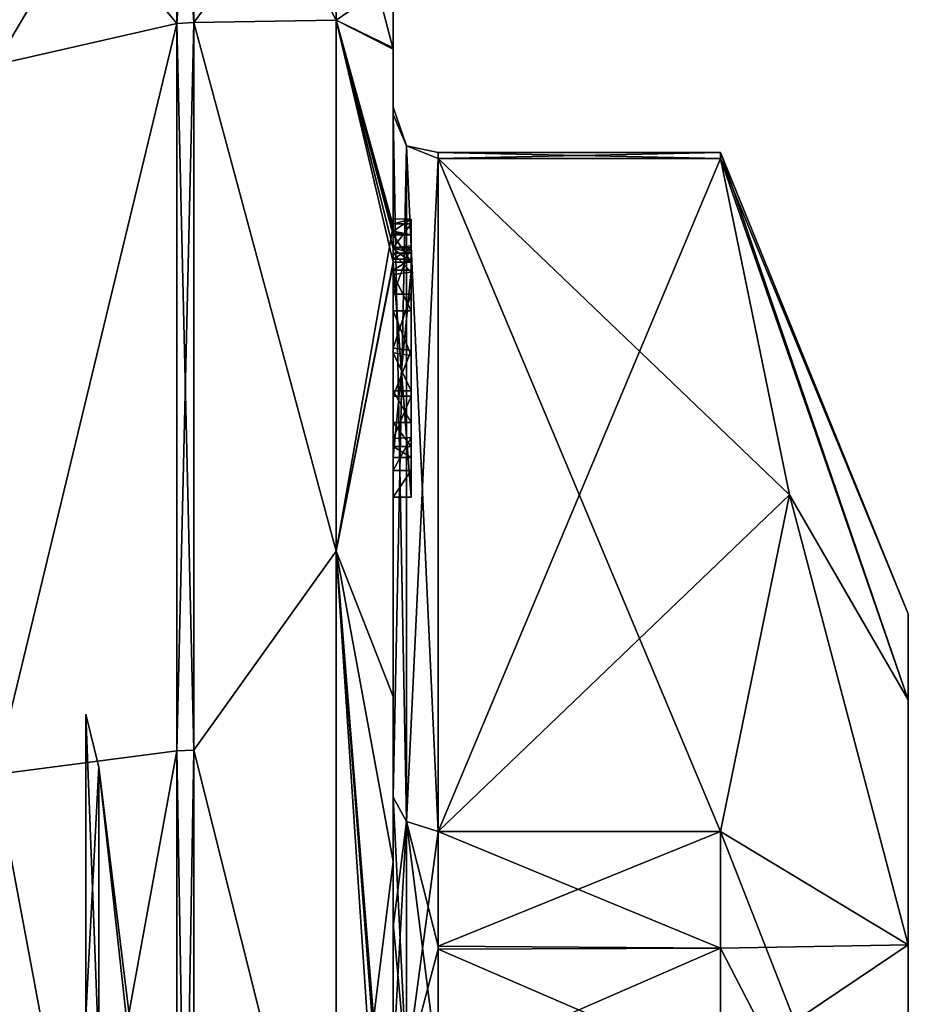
# Model space of a CAD drawing. Extents: x -23 to 470, y -1800 to 0.
# Tile 83 of 181: x 460 to 470, y -1764 to -1753. Entities that reach past the tile are written whole.
import ezdxf

# ---------------------------------------------------------------- set-up
doc = ezdxf.new("R2010")
doc.units = 0
doc.header["$LTSCALE"] = 41.718519
for name, color, linetype in [('1', 7, 'CONTINUOUS'), ('13', 7, 'CONTINUOUS'), ('14', 7, 'CONTINUOUS'), ('15', 7, 'CONTINUOUS'), ('16', 7, 'CONTINUOUS'), ('175', 7, 'CONTINUOUS'), ('176', 7, 'CONTINUOUS'), ('180', 7, 'CONTINUOUS'), ('181', 7, 'CONTINUOUS'), ('183', 7, 'CONTINUOUS'), ('185', 7, 'CONTINUOUS'), ('187', 7, 'CONTINUOUS'), ('19', 7, 'CONTINUOUS'), ('20', 7, 'CONTINUOUS'), ('22', 7, 'CONTINUOUS'), ('6', 7, 'CONTINUOUS'), ('7', 7, 'CONTINUOUS'), ('72', 7, 'CONTINUOUS'), ('73', 7, 'CONTINUOUS'), ('74', 7, 'CONTINUOUS'), ('75', 7, 'CONTINUOUS'), ('76', 7, 'CONTINUOUS'), ('77', 7, 'CONTINUOUS'), ('78', 7, 'CONTINUOUS'), ('79', 7, 'CONTINUOUS'), ('8', 7, 'CONTINUOUS'), ('81', 7, 'CONTINUOUS'), ('82', 7, 'CONTINUOUS'), ('86', 7, 'CONTINUOUS'), ('87', 7, 'CONTINUOUS'), ('88', 7, 'CONTINUOUS'), ('89', 7, 'CONTINUOUS'), ('90', 7, 'CONTINUOUS'), ('91', 7, 'CONTINUOUS'), ('92', 7, 'CONTINUOUS')]:
    doc.layers.add(name, color=color, linetype=linetype)

msp = doc.modelspace()

# ---------------------------------------------------------------- linework, layer by layer
at = {"layer": '1', "linetype": 'CONTINUOUS'}
for points in [[(470.1, -1759.5), (470.1, -1760.452, 4.783), (470.1, -1784.5), (470.1, -1759.5)], [(470.1, -1760.452, -4.783), (470.1, -1759.5), (470.1, -1783.548, -4.783), (470.1, -1760.452, -4.783)], [(470.1, -1783.548, -4.783), (470.1, -1759.5), (470.1, -1784.5), (470.1, -1783.548, -4.783)], [(470.1, -1760.452, 4.783), (470.1, -1763.161, 8.839), (470.1, -1783.548, 4.783), (470.1, -1760.452, 4.783)], [(470.1, -1784.5), (470.1, -1760.452, 4.783), (470.1, -1783.548, 4.783), (470.1, -1784.5)], [(470.1, -1763.161, -8.839), (470.1, -1760.452, -4.783), (470.1, -1780.839, -8.839), (470.1, -1763.161, -8.839)], [(470.1, -1780.839, -8.839), (470.1, -1760.452, -4.783), (470.1, -1783.548, -4.783), (470.1, -1780.839, -8.839)], [(470.1, -1763.161, 8.839), (470.1, -1767.217, 11.548), (470.1, -1780.839, 8.839), (470.1, -1763.161, 8.839)], [(470.1, -1783.548, 4.783), (470.1, -1763.161, 8.839), (470.1, -1780.839, 8.839), (470.1, -1783.548, 4.783)], [(470.1, -1767.217, -11.548), (470.1, -1763.161, -8.839), (470.1, -1776.783, -11.548), (470.1, -1767.217, -11.548)], [(470.1, -1776.783, -11.548), (470.1, -1763.161, -8.839), (470.1, -1780.839, -8.839), (470.1, -1776.783, -11.548)]]:
    msp.add_3dface(points, dxfattribs=at)
at = {"layer": '13', "linetype": 'CONTINUOUS'}
for points in [[(462.195, -1752.963, 10.991), (463.77, -1750.841), (462.195, -1750.017), (462.195, -1752.963, 10.991)], [(463.77, -1752.936, 9.181), (463.77, -1750.841), (462.195, -1752.963, 10.991), (463.77, -1752.936, 9.181)], [(463.77, -1752.936, 9.181), (464.4, -1752.5), (463.77, -1750.841), (463.77, -1752.936, 9.181)], [(464.4, -1753.242, 5.329), (464.4, -1752.5), (463.77, -1752.936, 9.181), (464.4, -1753.242, 5.329)], [(463.77, -1758.807, 16.543), (463.77, -1752.936, 9.181), (462.195, -1752.963, 10.991), (463.77, -1758.807, 16.543)], [(462.195, -1761.009, 19.037), (463.77, -1758.807, 16.543), (462.195, -1752.963, 10.991), (462.195, -1761.009, 19.037)], [(464.4, -1755.211, 9.918), (464.4, -1753.242, 5.329), (463.77, -1752.936, 9.181), (464.4, -1755.211, 9.918)], [(463.77, -1758.807, 16.543), (464.4, -1755.211, 9.918), (463.77, -1752.936, 9.181), (463.77, -1758.807, 16.543)], [(464.4, -1762.241, 16.883), (464.4, -1755.211, 9.918), (463.77, -1758.807, 16.543), (464.4, -1762.241, 16.883)], [(463.77, -1767.292, 20.629), (463.77, -1758.807, 16.543), (462.195, -1761.009, 19.037), (463.77, -1767.292, 20.629)], [(463.77, -1767.292, 20.629), (464.4, -1762.241, 16.883), (463.77, -1758.807, 16.543), (463.77, -1767.292, 20.629)], [(462.195, -1772, 21.983), (463.77, -1767.292, 20.629), (462.195, -1761.009, 19.037), (462.195, -1772, 21.983)], [(464.4, -1771.779, 19.499), (464.4, -1762.241, 16.883), (463.77, -1767.292, 20.629), (464.4, -1771.779, 19.499)]]:
    msp.add_3dface(points, dxfattribs=at)
at = {"layer": '14', "linetype": 'CONTINUOUS'}
for points in [[(462.195, -1750.017), (463.77, -1750.841), (463.77, -1752.936, -9.181), (462.195, -1750.017)], [(462.195, -1750.017), (463.77, -1752.936, -9.181), (462.195, -1752.963, -10.991), (462.195, -1750.017)], [(464.4, -1752.5), (464.4, -1753.257, -5.382), (463.77, -1750.841), (464.4, -1752.5)], [(463.77, -1750.841), (464.4, -1753.257, -5.382), (463.77, -1752.936, -9.181), (463.77, -1750.841)], [(463.77, -1752.936, -9.181), (463.77, -1758.807, -16.543), (462.195, -1752.963, -10.991), (463.77, -1752.936, -9.181)], [(462.195, -1752.963, -10.991), (463.77, -1758.807, -16.543), (462.195, -1761.009, -19.037), (462.195, -1752.963, -10.991)], [(464.4, -1753.257, -5.382), (464.4, -1755.268, -10.015), (463.77, -1752.936, -9.181), (464.4, -1753.257, -5.382)], [(464.4, -1755.268, -10.015), (464.4, -1755.288, -10.053), (463.77, -1752.936, -9.181), (464.4, -1755.268, -10.015)], [(464.4, -1755.288, -10.053), (464.4, -1755.31, -10.091), (463.77, -1752.936, -9.181), (464.4, -1755.288, -10.053)], [(463.77, -1752.936, -9.181), (464.4, -1755.31, -10.091), (464.4, -1755.461, -10.354), (463.77, -1752.936, -9.181)], [(463.77, -1758.807, -16.543), (463.77, -1752.936, -9.181), (464.4, -1755.613, -10.616), (463.77, -1758.807, -16.543)], [(464.4, -1755.613, -10.616), (463.77, -1752.936, -9.181), (464.4, -1755.461, -10.354), (464.4, -1755.613, -10.616)], [(464.4, -1755.624, -10.61), (463.77, -1758.807, -16.543), (464.4, -1755.613, -10.616), (464.4, -1755.624, -10.61)], [(464.4, -1755.635, -10.603), (463.77, -1758.807, -16.543), (464.4, -1755.624, -10.61), (464.4, -1755.635, -10.603)], [(464.4, -1755.635, -10.603), (464.4, -1760.414, -15.685), (463.77, -1758.807, -16.543), (464.4, -1755.635, -10.603)], [(463.77, -1758.807, -16.543), (463.77, -1767.292, -20.629), (462.195, -1761.009, -19.037), (463.77, -1758.807, -16.543)], [(464.4, -1760.414, -15.685), (464.4, -1766.674, -18.759), (463.77, -1758.807, -16.543), (464.4, -1760.414, -15.685)], [(463.77, -1758.807, -16.543), (464.4, -1766.674, -18.759), (464.374, -1766.674, -19.134), (463.77, -1758.807, -16.543)], [(463.77, -1767.292, -20.629), (463.77, -1758.807, -16.543), (464.296, -1766.674, -19.5), (463.77, -1767.292, -20.629)], [(464.296, -1766.674, -19.5), (463.77, -1758.807, -16.543), (464.374, -1766.674, -19.134), (464.296, -1766.674, -19.5)], [(462.195, -1761.009, -19.037), (463.77, -1767.292, -20.629), (462.195, -1772, -21.983), (462.195, -1761.009, -19.037)]]:
    msp.add_3dface(points, dxfattribs=at)
at = {"layer": '15', "linetype": 'CONTINUOUS'}
for points in [[(462.009, -1752.974, -10.985), (460, -1750.556), (462.009, -1750.03, 0), (462.009, -1752.974, -10.985)], [(460, -1753.429, -10.723), (460, -1750.556), (462.009, -1752.974, -10.985), (460, -1753.429, -10.723)], [(460, -1761.279, -18.571), (460, -1753.429, -10.723), (462.009, -1752.974, -10.985), (460, -1761.279, -18.571)], [(462.009, -1761.015, -19.026), (460, -1761.279, -18.571), (462.009, -1752.974, -10.985), (462.009, -1761.015, -19.026)], [(462.009, -1772, -21.97), (460, -1761.279, -18.571), (462.009, -1761.015, -19.026), (462.009, -1772, -21.97)], [(460, -1772, -21.444), (460, -1761.279, -18.571), (462.009, -1772, -21.97), (460, -1772, -21.444)]]:
    msp.add_3dface(points, dxfattribs=at)
at = {"layer": '16', "linetype": 'CONTINUOUS'}
for points in [[(460, -1750.556), (460, -1753.429, 10.723), (462.009, -1750.03, 0), (460, -1750.556)], [(462.009, -1750.03, 0), (460, -1753.429, 10.723), (462.009, -1752.974, 10.985), (462.009, -1750.03, 0)], [(460, -1753.429, 10.723), (460, -1761.279, 18.571), (462.009, -1752.974, 10.985), (460, -1753.429, 10.723)], [(462.009, -1752.974, 10.985), (460, -1761.279, 18.571), (462.009, -1761.015, 19.026), (462.009, -1752.974, 10.985)], [(460, -1761.279, 18.571), (460, -1772, 21.444), (462.009, -1761.015, 19.026), (460, -1761.279, 18.571)], [(462.009, -1761.015, 19.026), (460, -1772, 21.444), (462.009, -1772, 21.97), (462.009, -1761.015, 19.026)]]:
    msp.add_3dface(points, dxfattribs=at)
at = {"layer": '175', "linetype": 'CONTINUOUS'}
for points in [[(468.023, -1754.467, -1.532), (464.9, -1754.467, -1.532), (464.9, -1754.4, 0.01), (468.023, -1754.467, -1.532)], [(468.023, -1754.4), (468.023, -1754.467, -1.532), (464.9, -1754.4, 0.01), (468.023, -1754.4)], [(464.9, -1754.467, 1.532), (468.023, -1754.467, 1.532), (468.023, -1754.4), (464.9, -1754.467, 1.532)], [(464.9, -1754.467, 1.532), (468.023, -1754.4), (464.9, -1754.4, 0.01), (464.9, -1754.467, 1.532)], [(464.9, -1761.907, -14.418), (468.023, -1761.907, -14.418), (468.023, -1763.2, -15.242), (464.9, -1761.907, -14.418)], [(464.9, -1761.907, -14.418), (468.023, -1763.2, -15.242), (464.9, -1763.209, -15.248), (464.9, -1761.907, -14.418)], [(468.023, -1761.907, 14.418), (464.9, -1761.907, 14.418), (464.9, -1763.177, 15.229), (468.023, -1761.907, 14.418)], [(468.023, -1763.2, 15.242), (468.023, -1761.907, 14.418), (464.9, -1763.177, 15.229), (468.023, -1763.2, 15.242)], [(464.9, -1764.56, 15.95), (468.023, -1763.2, 15.242), (464.9, -1763.177, 15.229), (464.9, -1764.56, 15.95)], [(464.9, -1764.56, 15.95), (468.023, -1764.56, 15.95), (468.023, -1763.2, 15.242), (464.9, -1764.56, 15.95)], [(468.023, -1763.2, -15.242), (468.023, -1764.56, -15.95), (464.9, -1763.209, -15.248), (468.023, -1763.2, -15.242)], [(468.023, -1764.56, -15.95), (464.9, -1764.56, -15.95), (464.9, -1763.209, -15.248), (468.023, -1764.56, -15.95)]]:
    msp.add_3dface(points, dxfattribs=at)
at = {"layer": '176', "linetype": 'CONTINUOUS'}
for points in [[(464.4, -1761.529, 14.764), (464.4, -1762.921, 15.658), (464.549, -1764.528, 16.094), (464.4, -1761.529, 14.764)], [(464.549, -1761.798, 14.518), (464.4, -1761.529, 14.764), (464.549, -1764.528, 16.094), (464.549, -1761.798, 14.518)], [(464.9, -1764.56, 15.95), (464.9, -1763.177, 15.229), (464.549, -1761.798, 14.518), (464.9, -1764.56, 15.95)], [(464.9, -1764.56, 15.95), (464.549, -1761.798, 14.518), (464.549, -1764.528, 16.094), (464.9, -1764.56, 15.95)], [(464.9, -1763.177, 15.229), (464.9, -1761.907, 14.418), (464.549, -1761.798, 14.518), (464.9, -1763.177, 15.229)], [(464.4, -1762.921, 15.658), (464.4, -1764.45, 16.45), (464.549, -1764.528, 16.094), (464.4, -1762.921, 15.658)]]:
    msp.add_3dface(points, dxfattribs=at)
at = {"layer": '180', "linetype": 'CONTINUOUS'}
for points in [[(464.4, -1762.961, -15.681), (464.4, -1761.529, -14.764), (464.549, -1761.798, -14.518), (464.4, -1762.961, -15.681)], [(464.4, -1764.45, -16.45), (464.4, -1762.961, -15.681), (464.549, -1761.798, -14.518), (464.4, -1764.45, -16.45)], [(464.4, -1764.45, -16.45), (464.549, -1761.798, -14.518), (464.549, -1764.528, -16.094), (464.4, -1764.45, -16.45)], [(464.549, -1761.798, -14.518), (464.9, -1761.907, -14.418), (464.549, -1764.528, -16.094), (464.549, -1761.798, -14.518)], [(464.9, -1761.907, -14.418), (464.9, -1763.209, -15.248), (464.549, -1764.528, -16.094), (464.9, -1761.907, -14.418)], [(464.9, -1763.209, -15.248), (464.9, -1764.56, -15.95), (464.549, -1764.528, -16.094), (464.9, -1763.209, -15.248)]]:
    msp.add_3dface(points, dxfattribs=at)
at = {"layer": '181', "linetype": 'CONTINUOUS'}
for points in [[(464.4, -1753.979, -1.686), (464.4, -1753.9, 0.012), (464.549, -1754.326, 1.576), (464.4, -1753.979, -1.686)], [(464.4, -1753.9, 0.012), (464.4, -1753.979, 1.686), (464.549, -1754.326, 1.576), (464.4, -1753.9, 0.012)], [(464.4, -1753.979, -1.686), (464.549, -1754.326, 1.576), (464.549, -1754.326, -1.576), (464.4, -1753.979, -1.686)], [(464.9, -1754.4, 0.01), (464.9, -1754.467, -1.532), (464.549, -1754.326, -1.576), (464.9, -1754.4, 0.01)], [(464.9, -1754.467, 1.532), (464.9, -1754.4, 0.01), (464.549, -1754.326, -1.576), (464.9, -1754.467, 1.532)], [(464.549, -1754.326, 1.576), (464.9, -1754.467, 1.532), (464.549, -1754.326, -1.576), (464.549, -1754.326, 1.576)]]:
    msp.add_3dface(points, dxfattribs=at)
at = {"layer": '183', "linetype": 'CONTINUOUS'}
for points in [[(461.857, -1767), (461.857, -1767.67, 2.5), (461.144, -1761.195, 0), (461.857, -1767)], [(461.144, -1764.36, -7.64), (461.857, -1767), (461.144, -1761.195, 0), (461.144, -1764.36, -7.64)], [(461.144, -1761.195, 0), (461.857, -1767.67, 2.5), (461.144, -1764.36, 7.64), (461.144, -1761.195, 0)]]:
    msp.add_3dface(points, dxfattribs=at)
at = {"layer": '185', "linetype": 'CONTINUOUS'}
for points in [[(461.144, -1761.195, 0), (461.144, -1764.36, 7.64), (461, -1760.612, 0.001), (461.144, -1761.195, 0)], [(461, -1763.947, -8.052), (461.144, -1761.195, 0), (461, -1760.612, 0.001), (461, -1763.947, -8.052)], [(461, -1760.612, 0.001), (461.144, -1764.36, 7.64), (461, -1763.948, 8.052), (461, -1760.612, 0.001)], [(461.144, -1764.36, -7.64), (461.144, -1761.195, 0), (461, -1763.947, -8.052), (461.144, -1764.36, -7.64)]]:
    msp.add_3dface(points, dxfattribs=at)
at = {"layer": '187', "linetype": 'CONTINUOUS'}
for points in [[(461, -1783.388, 0), (461, -1760.612, 0.001), (461, -1763.948, 8.052), (461, -1783.388, 0)], [(461, -1783.388, 0), (461, -1763.947, -8.052), (461, -1760.612, 0.001), (461, -1783.388, 0)]]:
    msp.add_3dface(points, dxfattribs=at)
at = {"layer": '19', "linetype": 'CONTINUOUS'}
for points in [[(462.009, -1752.974, 10.985), (462.195, -1750.017), (462.102, -1750.015, 0), (462.009, -1752.974, 10.985)], [(462.009, -1750.03, 0), (462.009, -1752.974, 10.985), (462.102, -1750.015, 0), (462.009, -1750.03, 0)], [(462.195, -1752.963, 10.991), (462.195, -1750.017), (462.009, -1752.974, 10.985), (462.195, -1752.963, 10.991)], [(462.195, -1761.009, 19.037), (462.195, -1752.963, 10.991), (462.009, -1761.015, 19.026), (462.195, -1761.009, 19.037)], [(462.195, -1752.963, 10.991), (462.009, -1752.974, 10.985), (462.009, -1761.015, 19.026), (462.195, -1752.963, 10.991)], [(462.195, -1772, 21.983), (462.195, -1761.009, 19.037), (462.009, -1772, 21.97), (462.195, -1772, 21.983)], [(462.195, -1761.009, 19.037), (462.009, -1761.015, 19.026), (462.009, -1772, 21.97), (462.195, -1761.009, 19.037)]]:
    msp.add_3dface(points, dxfattribs=at)
at = {"layer": '20', "linetype": 'CONTINUOUS'}
for points in [[(462.195, -1752.963, -10.991), (462.009, -1750.03, 0), (462.102, -1750.015, 0), (462.195, -1752.963, -10.991)], [(462.195, -1752.963, -10.991), (462.009, -1752.974, -10.985), (462.009, -1750.03, 0), (462.195, -1752.963, -10.991)], [(462.195, -1750.017), (462.195, -1752.963, -10.991), (462.102, -1750.015, 0), (462.195, -1750.017)], [(462.195, -1752.963, -10.991), (462.195, -1761.009, -19.037), (462.009, -1752.974, -10.985), (462.195, -1752.963, -10.991)], [(462.195, -1761.009, -19.037), (462.009, -1761.015, -19.026), (462.009, -1752.974, -10.985), (462.195, -1761.009, -19.037)], [(462.195, -1761.009, -19.037), (462.195, -1772, -21.983), (462.009, -1761.015, -19.026), (462.195, -1761.009, -19.037)], [(462.195, -1772, -21.983), (462.009, -1772, -21.97), (462.009, -1761.015, -19.026), (462.195, -1772, -21.983)]]:
    msp.add_3dface(points, dxfattribs=at)
at = {"layer": '22', "linetype": 'CONTINUOUS'}
for points in [[(470.1, -1759.5), (470.1, -1760.452, -4.783), (468.023, -1754.4), (470.1, -1759.5)], [(468.023, -1754.467, 1.532), (470.1, -1759.5), (468.023, -1754.4), (468.023, -1754.467, 1.532)], [(470.1, -1760.452, -4.783), (468.023, -1754.467, -1.532), (468.023, -1754.4), (470.1, -1760.452, -4.783)], [(470.1, -1760.452, 4.783), (470.1, -1759.5), (468.023, -1754.467, 1.532), (470.1, -1760.452, 4.783)], [(470.1, -1760.452, 4.783), (468.023, -1754.467, 1.532), (468.786, -1758.187, 7.975), (470.1, -1760.452, 4.783)], [(470.1, -1760.452, -4.783), (468.786, -1758.187, -7.975), (468.023, -1754.467, -1.532), (470.1, -1760.452, -4.783)], [(470.1, -1763.161, 8.839), (468.786, -1758.187, 7.975), (468.023, -1761.907, 14.418), (470.1, -1763.161, 8.839)], [(470.1, -1763.161, -8.839), (468.023, -1761.907, -14.418), (468.786, -1758.187, -7.975), (470.1, -1763.161, -8.839)], [(470.1, -1763.161, 8.839), (470.1, -1760.452, 4.783), (468.786, -1758.187, 7.975), (470.1, -1763.161, 8.839)], [(470.1, -1760.452, -4.783), (470.1, -1763.161, -8.839), (468.786, -1758.187, -7.975), (470.1, -1760.452, -4.783)], [(470.1, -1763.161, 8.839), (468.023, -1761.907, 14.418), (468.023, -1763.2, 15.242), (470.1, -1763.161, 8.839)], [(470.1, -1763.161, -8.839), (470.1, -1767.217, -11.548), (468.023, -1761.907, -14.418), (470.1, -1763.161, -8.839)], [(468.023, -1761.907, -14.418), (470.1, -1767.217, -11.548), (468.023, -1763.2, -15.242), (468.023, -1761.907, -14.418)], [(470.1, -1767.217, 11.548), (470.1, -1763.161, 8.839), (468.023, -1764.56, 15.95), (470.1, -1767.217, 11.548)], [(468.023, -1764.56, 15.95), (470.1, -1763.161, 8.839), (468.023, -1763.2, 15.242), (468.023, -1764.56, 15.95)], [(470.1, -1767.217, -11.548), (468.023, -1764.56, -15.95), (468.023, -1763.2, -15.242), (470.1, -1767.217, -11.548)]]:
    msp.add_3dface(points, dxfattribs=at)
at = {"layer": '6', "linetype": 'CONTINUOUS'}
for points in [[(464.9, -1761.907, -14.418), (464.9, -1754.467, -1.532), (468.023, -1761.907, -14.418), (464.9, -1761.907, -14.418)], [(468.023, -1761.907, -14.418), (464.9, -1754.467, -1.532), (468.786, -1758.187, -7.975), (468.023, -1761.907, -14.418)], [(468.786, -1758.187, -7.975), (464.9, -1754.467, -1.532), (468.023, -1754.467, -1.532), (468.786, -1758.187, -7.975)]]:
    msp.add_3dface(points, dxfattribs=at)
at = {"layer": '7', "linetype": 'CONTINUOUS'}
for points in [[(464.9, -1754.467, 1.532), (464.9, -1761.907, 14.418), (468.023, -1754.467, 1.532), (464.9, -1754.467, 1.532)], [(468.023, -1754.467, 1.532), (464.9, -1761.907, 14.418), (468.786, -1758.187, 7.975), (468.023, -1754.467, 1.532)], [(468.786, -1758.187, 7.975), (464.9, -1761.907, 14.418), (468.023, -1761.907, 14.418), (468.786, -1758.187, 7.975)]]:
    msp.add_3dface(points, dxfattribs=at)
at = {"layer": '72', "linetype": 'CONTINUOUS'}
for points in [[(464.6, -1755.136, -9.59), (464.6, -1755.613, -10.616), (464.6, -1755.31, -10.091), (464.6, -1755.136, -9.59)], [(464.6, -1755.613, -10.616), (464.6, -1755.136, -9.59), (464.6, -1755.578, -9.948), (464.6, -1755.613, -10.616)], [(464.6, -1755.136, -9.59), (464.6, -1755.187, -9.097), (464.6, -1755.578, -9.948), (464.6, -1755.136, -9.59)], [(464.6, -1755.187, -9.097), (464.6, -1755.431, -8.659), (464.6, -1755.514, -9.204), (464.6, -1755.187, -9.097)], [(464.6, -1755.578, -9.948), (464.6, -1755.187, -9.097), (464.6, -1755.453, -9.57), (464.6, -1755.578, -9.948)], [(464.6, -1755.453, -9.57), (464.6, -1755.187, -9.097), (464.6, -1755.514, -9.204), (464.6, -1755.453, -9.57)], [(464.6, -1755.431, -8.659), (464.6, -1755.966, -8.23), (464.6, -1755.724, -8.879), (464.6, -1755.431, -8.659)], [(464.6, -1755.514, -9.204), (464.6, -1755.431, -8.659), (464.6, -1755.724, -8.879), (464.6, -1755.514, -9.204)], [(464.6, -1755.701, -10.162), (464.6, -1755.613, -10.616), (464.6, -1755.578, -9.948), (464.6, -1755.701, -10.162)], [(464.6, -1758.211, -9.116), (464.6, -1755.613, -10.616), (464.6, -1757.773, -8.966), (464.6, -1758.211, -9.116)], [(464.6, -1755.613, -10.616), (464.6, -1755.701, -10.162), (464.6, -1757.773, -8.966), (464.6, -1755.613, -10.616)], [(464.6, -1755.724, -8.879), (464.6, -1755.966, -8.23), (464.6, -1756.151, -8.55), (464.6, -1755.724, -8.879)], [(464.6, -1755.966, -8.23), (464.6, -1756.59, -7.986), (464.6, -1756.151, -8.55), (464.6, -1755.966, -8.23)], [(464.6, -1756.151, -8.55), (464.6, -1756.59, -7.986), (464.6, -1756.646, -8.348), (464.6, -1756.151, -8.55)], [(464.6, -1756.59, -7.986), (464.6, -1757.095, -7.988), (464.6, -1757.035, -8.329), (464.6, -1756.59, -7.986)], [(464.6, -1756.646, -8.348), (464.6, -1756.59, -7.986), (464.6, -1757.035, -8.329), (464.6, -1756.646, -8.348)], [(464.6, -1757.035, -8.329), (464.6, -1757.095, -7.988), (464.6, -1757.386, -8.46), (464.6, -1757.035, -8.329)], [(464.6, -1757.095, -7.988), (464.6, -1757.553, -8.187), (464.6, -1757.386, -8.46), (464.6, -1757.095, -7.988)], [(464.6, -1757.386, -8.46), (464.6, -1757.553, -8.187), (464.6, -1757.65, -8.752), (464.6, -1757.386, -8.46)], [(464.6, -1757.553, -8.187), (464.6, -1757.915, -8.604), (464.6, -1757.773, -8.966), (464.6, -1757.553, -8.187)], [(464.6, -1757.65, -8.752), (464.6, -1757.553, -8.187), (464.6, -1757.773, -8.966), (464.6, -1757.65, -8.752)], [(464.6, -1757.915, -8.604), (464.6, -1758.211, -9.116), (464.6, -1757.773, -8.966), (464.6, -1757.915, -8.604)]]:
    msp.add_3dface(points, dxfattribs=at)
at = {"layer": '73', "linetype": 'CONTINUOUS'}
for points in [[(464.4, -1757.915, -8.604), (464.4, -1758.211, -9.116), (464.6, -1757.915, -8.604), (464.4, -1757.915, -8.604)], [(464.4, -1758.211, -9.116), (464.6, -1758.211, -9.116), (464.6, -1757.915, -8.604), (464.4, -1758.211, -9.116)]]:
    msp.add_3dface(points, dxfattribs=at)
at = {"layer": '74', "linetype": 'CONTINUOUS'}
for points in [[(464.4, -1757.095, -7.988), (464.4, -1757.561, -8.194), (464.6, -1757.095, -7.988), (464.4, -1757.095, -7.988)], [(464.4, -1757.561, -8.194), (464.6, -1757.553, -8.187), (464.6, -1757.095, -7.988), (464.4, -1757.561, -8.194)], [(464.4, -1757.561, -8.194), (464.4, -1757.915, -8.604), (464.6, -1757.553, -8.187), (464.4, -1757.561, -8.194)], [(464.4, -1757.915, -8.604), (464.6, -1757.915, -8.604), (464.6, -1757.553, -8.187), (464.4, -1757.915, -8.604)]]:
    msp.add_3dface(points, dxfattribs=at)
at = {"layer": '75', "linetype": 'CONTINUOUS'}
for points in [[(464.4, -1755.966, -8.23), (464.4, -1756.563, -7.993), (464.6, -1755.966, -8.23), (464.4, -1755.966, -8.23)], [(464.4, -1756.563, -7.993), (464.6, -1756.59, -7.986), (464.6, -1755.966, -8.23), (464.4, -1756.563, -7.993)], [(464.4, -1756.563, -7.993), (464.4, -1757.095, -7.988), (464.6, -1756.59, -7.986), (464.4, -1756.563, -7.993)], [(464.4, -1757.095, -7.988), (464.6, -1757.095, -7.988), (464.6, -1756.59, -7.986), (464.4, -1757.095, -7.988)]]:
    msp.add_3dface(points, dxfattribs=at)
at = {"layer": '76', "linetype": 'CONTINUOUS'}
for points in [[(464.4, -1755.187, -9.097), (464.4, -1755.454, -8.634), (464.6, -1755.187, -9.097), (464.4, -1755.187, -9.097)], [(464.4, -1755.454, -8.634), (464.6, -1755.431, -8.659), (464.6, -1755.187, -9.097), (464.4, -1755.454, -8.634)], [(464.4, -1755.454, -8.634), (464.4, -1755.966, -8.23), (464.6, -1755.431, -8.659), (464.4, -1755.454, -8.634)], [(464.4, -1755.966, -8.23), (464.6, -1755.966, -8.23), (464.6, -1755.431, -8.659), (464.4, -1755.966, -8.23)]]:
    msp.add_3dface(points, dxfattribs=at)
at = {"layer": '77', "linetype": 'CONTINUOUS'}
for points in [[(464.4, -1755.268, -10.015), (464.4, -1755.133, -9.552), (464.6, -1755.136, -9.59), (464.4, -1755.268, -10.015)], [(464.4, -1755.133, -9.552), (464.4, -1755.187, -9.097), (464.6, -1755.136, -9.59), (464.4, -1755.133, -9.552)], [(464.4, -1755.268, -10.015), (464.6, -1755.136, -9.59), (464.6, -1755.31, -10.091), (464.4, -1755.268, -10.015)], [(464.4, -1755.187, -9.097), (464.6, -1755.187, -9.097), (464.6, -1755.136, -9.59), (464.4, -1755.187, -9.097)], [(464.4, -1755.288, -10.053), (464.4, -1755.268, -10.015), (464.6, -1755.31, -10.091), (464.4, -1755.288, -10.053)], [(464.4, -1755.31, -10.091), (464.4, -1755.288, -10.053), (464.6, -1755.31, -10.091), (464.4, -1755.31, -10.091)]]:
    msp.add_3dface(points, dxfattribs=at)
at = {"layer": '78', "linetype": 'CONTINUOUS'}
for points in [[(464.4, -1755.461, -10.354), (464.4, -1755.31, -10.091), (464.6, -1755.613, -10.616), (464.4, -1755.461, -10.354)], [(464.6, -1755.613, -10.616), (464.4, -1755.31, -10.091), (464.6, -1755.31, -10.091), (464.6, -1755.613, -10.616)], [(464.4, -1755.613, -10.616), (464.4, -1755.461, -10.354), (464.6, -1755.613, -10.616), (464.4, -1755.613, -10.616)]]:
    msp.add_3dface(points, dxfattribs=at)
at = {"layer": '79', "linetype": 'CONTINUOUS'}
for points in [[(464.4, -1755.624, -10.61), (464.4, -1755.613, -10.616), (464.6, -1758.211, -9.116), (464.4, -1755.624, -10.61)], [(464.4, -1755.613, -10.616), (464.6, -1755.613, -10.616), (464.6, -1758.211, -9.116), (464.4, -1755.613, -10.616)], [(464.4, -1755.635, -10.603), (464.4, -1755.624, -10.61), (464.6, -1758.211, -9.116), (464.4, -1755.635, -10.603)], [(464.4, -1758.211, -9.116), (464.4, -1755.635, -10.603), (464.6, -1758.211, -9.116), (464.4, -1758.211, -9.116)]]:
    msp.add_3dface(points, dxfattribs=at)
at = {"layer": '8', "linetype": 'CONTINUOUS'}
for points in [[(464.4, -1752.5), (464.4, -1753.242, 5.329), (464.4, -1753.257, -5.382), (464.4, -1752.5)], [(464.4, -1753.242, 5.329), (464.4, -1755.211, 9.918), (464.4, -1753.979, 1.686), (464.4, -1753.242, 5.329)], [(464.4, -1753.257, -5.382), (464.4, -1753.242, 5.329), (464.4, -1753.979, 1.686), (464.4, -1753.257, -5.382)], [(464.4, -1755.268, -10.015), (464.4, -1753.257, -5.382), (464.4, -1755.133, -9.552), (464.4, -1755.268, -10.015)], [(464.4, -1755.133, -9.552), (464.4, -1753.257, -5.382), (464.4, -1753.979, -1.686), (464.4, -1755.133, -9.552)], [(464.4, -1753.979, -1.686), (464.4, -1753.257, -5.382), (464.4, -1753.9, 0.012), (464.4, -1753.979, -1.686)], [(464.4, -1753.9, 0.012), (464.4, -1753.257, -5.382), (464.4, -1753.979, 1.686), (464.4, -1753.9, 0.012)], [(464.4, -1757.915, -8.604), (464.4, -1757.561, -8.194), (464.4, -1753.979, -1.686), (464.4, -1757.915, -8.604)], [(464.4, -1761.529, -14.764), (464.4, -1757.915, -8.604), (464.4, -1753.979, -1.686), (464.4, -1761.529, -14.764)], [(464.4, -1753.979, 1.686), (464.4, -1755.211, 9.918), (464.4, -1761.529, 14.764), (464.4, -1753.979, 1.686)], [(464.4, -1755.187, -9.097), (464.4, -1755.133, -9.552), (464.4, -1753.979, -1.686), (464.4, -1755.187, -9.097)], [(464.4, -1755.454, -8.634), (464.4, -1755.187, -9.097), (464.4, -1753.979, -1.686), (464.4, -1755.454, -8.634)], [(464.4, -1755.966, -8.23), (464.4, -1755.454, -8.634), (464.4, -1753.979, -1.686), (464.4, -1755.966, -8.23)], [(464.4, -1756.563, -7.993), (464.4, -1755.966, -8.23), (464.4, -1753.979, -1.686), (464.4, -1756.563, -7.993)], [(464.4, -1757.095, -7.988), (464.4, -1756.563, -7.993), (464.4, -1753.979, -1.686), (464.4, -1757.095, -7.988)], [(464.4, -1757.561, -8.194), (464.4, -1757.095, -7.988), (464.4, -1753.979, -1.686), (464.4, -1757.561, -8.194)], [(464.4, -1755.211, 9.918), (464.4, -1762.241, 16.883), (464.4, -1761.529, 14.764), (464.4, -1755.211, 9.918)], [(464.4, -1755.454, -9.579), (464.4, -1755.514, -9.204), (464.4, -1755.578, -9.948), (464.4, -1755.454, -9.579)], [(464.4, -1755.514, -9.204), (464.4, -1755.747, -8.855), (464.4, -1755.578, -9.948), (464.4, -1755.514, -9.204)], [(464.4, -1755.747, -8.855), (464.4, -1755.701, -10.162), (464.4, -1755.578, -9.948), (464.4, -1755.747, -8.855)], [(464.4, -1755.635, -10.603), (464.4, -1758.211, -9.116), (464.4, -1760.414, -15.685), (464.4, -1755.635, -10.603)], [(464.4, -1757.773, -8.966), (464.4, -1755.701, -10.162), (464.4, -1757.65, -8.752), (464.4, -1757.773, -8.966)], [(464.4, -1757.65, -8.752), (464.4, -1755.701, -10.162), (464.4, -1757.385, -8.46), (464.4, -1757.65, -8.752)], [(464.4, -1757.385, -8.46), (464.4, -1755.701, -10.162), (464.4, -1757.035, -8.329), (464.4, -1757.385, -8.46)], [(464.4, -1757.035, -8.329), (464.4, -1755.701, -10.162), (464.4, -1756.616, -8.356), (464.4, -1757.035, -8.329)], [(464.4, -1756.616, -8.356), (464.4, -1755.701, -10.162), (464.4, -1756.151, -8.55), (464.4, -1756.616, -8.356)], [(464.4, -1756.151, -8.55), (464.4, -1755.701, -10.162), (464.4, -1755.747, -8.855), (464.4, -1756.151, -8.55)], [(464.4, -1758.211, -9.116), (464.4, -1757.915, -8.604), (464.4, -1761.529, -14.764), (464.4, -1758.211, -9.116)], [(464.4, -1760.414, -15.685), (464.4, -1758.211, -9.116), (464.4, -1761.529, -14.764), (464.4, -1760.414, -15.685)], [(464.4, -1766.674, -18.759), (464.4, -1760.414, -15.685), (464.4, -1766.674, -18.216), (464.4, -1766.674, -18.759)], [(464.4, -1766.674, -18.216), (464.4, -1760.414, -15.685), (464.4, -1764.45, -16.45), (464.4, -1766.674, -18.216)], [(464.4, -1764.45, -16.45), (464.4, -1760.414, -15.685), (464.4, -1762.961, -15.681), (464.4, -1764.45, -16.45)], [(464.4, -1762.961, -15.681), (464.4, -1760.414, -15.685), (464.4, -1761.529, -14.764), (464.4, -1762.961, -15.681)], [(464.4, -1761.529, 14.764), (464.4, -1762.241, 16.883), (464.4, -1762.921, 15.658), (464.4, -1761.529, 14.764)], [(464.4, -1762.241, 16.883), (464.4, -1771.779, 19.499), (464.4, -1764.45, 16.45), (464.4, -1762.241, 16.883)], [(464.4, -1762.921, 15.658), (464.4, -1762.241, 16.883), (464.4, -1764.45, 16.45), (464.4, -1762.921, 15.658)]]:
    msp.add_3dface(points, dxfattribs=at)
at = {"layer": '81', "linetype": 'CONTINUOUS'}
for points in [[(464.4, -1761.529, -14.764), (464.4, -1753.979, -1.686), (464.549, -1754.326, -1.576), (464.4, -1761.529, -14.764)], [(464.4, -1761.529, -14.764), (464.549, -1754.326, -1.576), (464.549, -1761.798, -14.518), (464.4, -1761.529, -14.764)], [(464.549, -1754.326, -1.576), (464.9, -1754.467, -1.532), (464.549, -1761.798, -14.518), (464.549, -1754.326, -1.576)], [(464.9, -1754.467, -1.532), (464.9, -1761.907, -14.418), (464.549, -1761.798, -14.518), (464.9, -1754.467, -1.532)]]:
    msp.add_3dface(points, dxfattribs=at)
at = {"layer": '82', "linetype": 'CONTINUOUS'}
for points in [[(464.4, -1753.979, 1.686), (464.4, -1761.529, 14.764), (464.549, -1761.798, 14.518), (464.4, -1753.979, 1.686)], [(464.4, -1753.979, 1.686), (464.549, -1761.798, 14.518), (464.549, -1754.326, 1.576), (464.4, -1753.979, 1.686)], [(464.9, -1761.907, 14.418), (464.9, -1754.467, 1.532), (464.549, -1754.326, 1.576), (464.9, -1761.907, 14.418)], [(464.549, -1761.798, 14.518), (464.9, -1761.907, 14.418), (464.549, -1754.326, 1.576), (464.549, -1761.798, 14.518)]]:
    msp.add_3dface(points, dxfattribs=at)
at = {"layer": '86', "linetype": 'CONTINUOUS'}
for points in [[(464.4, -1755.701, -10.162), (464.4, -1757.773, -8.966), (464.6, -1755.701, -10.162), (464.4, -1755.701, -10.162)], [(464.6, -1755.701, -10.162), (464.4, -1757.773, -8.966), (464.6, -1757.773, -8.966), (464.6, -1755.701, -10.162)]]:
    msp.add_3dface(points, dxfattribs=at)
at = {"layer": '87', "linetype": 'CONTINUOUS'}
for points in [[(464.4, -1757.773, -8.966), (464.4, -1757.65, -8.752), (464.6, -1757.773, -8.966), (464.4, -1757.773, -8.966)], [(464.4, -1757.65, -8.752), (464.6, -1757.65, -8.752), (464.6, -1757.773, -8.966), (464.4, -1757.65, -8.752)]]:
    msp.add_3dface(points, dxfattribs=at)
at = {"layer": '88', "linetype": 'CONTINUOUS'}
for points in [[(464.4, -1757.385, -8.46), (464.4, -1757.035, -8.329), (464.6, -1757.386, -8.46), (464.4, -1757.385, -8.46)], [(464.4, -1757.035, -8.329), (464.6, -1757.035, -8.329), (464.6, -1757.386, -8.46), (464.4, -1757.035, -8.329)], [(464.4, -1757.65, -8.752), (464.4, -1757.385, -8.46), (464.6, -1757.65, -8.752), (464.4, -1757.65, -8.752)], [(464.4, -1757.385, -8.46), (464.6, -1757.386, -8.46), (464.6, -1757.65, -8.752), (464.4, -1757.385, -8.46)]]:
    msp.add_3dface(points, dxfattribs=at)
at = {"layer": '89', "linetype": 'CONTINUOUS'}
for points in [[(464.4, -1756.616, -8.356), (464.4, -1756.151, -8.55), (464.6, -1756.646, -8.348), (464.4, -1756.616, -8.356)], [(464.4, -1756.151, -8.55), (464.6, -1756.151, -8.55), (464.6, -1756.646, -8.348), (464.4, -1756.151, -8.55)], [(464.4, -1757.035, -8.329), (464.4, -1756.616, -8.356), (464.6, -1757.035, -8.329), (464.4, -1757.035, -8.329)], [(464.4, -1756.616, -8.356), (464.6, -1756.646, -8.348), (464.6, -1757.035, -8.329), (464.4, -1756.616, -8.356)]]:
    msp.add_3dface(points, dxfattribs=at)
at = {"layer": '90', "linetype": 'CONTINUOUS'}
for points in [[(464.4, -1755.747, -8.855), (464.4, -1755.514, -9.204), (464.6, -1755.724, -8.879), (464.4, -1755.747, -8.855)], [(464.4, -1755.514, -9.204), (464.6, -1755.514, -9.204), (464.6, -1755.724, -8.879), (464.4, -1755.514, -9.204)], [(464.4, -1755.747, -8.855), (464.6, -1755.724, -8.879), (464.6, -1756.151, -8.55), (464.4, -1755.747, -8.855)], [(464.4, -1756.151, -8.55), (464.4, -1755.747, -8.855), (464.6, -1756.151, -8.55), (464.4, -1756.151, -8.55)]]:
    msp.add_3dface(points, dxfattribs=at)
at = {"layer": '91', "linetype": 'CONTINUOUS'}
for points in [[(464.4, -1755.454, -9.579), (464.4, -1755.578, -9.948), (464.6, -1755.453, -9.57), (464.4, -1755.454, -9.579)], [(464.4, -1755.454, -9.579), (464.6, -1755.453, -9.57), (464.6, -1755.514, -9.204), (464.4, -1755.454, -9.579)], [(464.4, -1755.578, -9.948), (464.6, -1755.578, -9.948), (464.6, -1755.453, -9.57), (464.4, -1755.578, -9.948)], [(464.4, -1755.514, -9.204), (464.4, -1755.454, -9.579), (464.6, -1755.514, -9.204), (464.4, -1755.514, -9.204)]]:
    msp.add_3dface(points, dxfattribs=at)
at = {"layer": '92', "linetype": 'CONTINUOUS'}
for points in [[(464.4, -1755.578, -9.948), (464.4, -1755.701, -10.162), (464.6, -1755.578, -9.948), (464.4, -1755.578, -9.948)], [(464.4, -1755.701, -10.162), (464.6, -1755.701, -10.162), (464.6, -1755.578, -9.948), (464.4, -1755.701, -10.162)]]:
    msp.add_3dface(points, dxfattribs=at)

doc.saveas('drawing.dxf')
